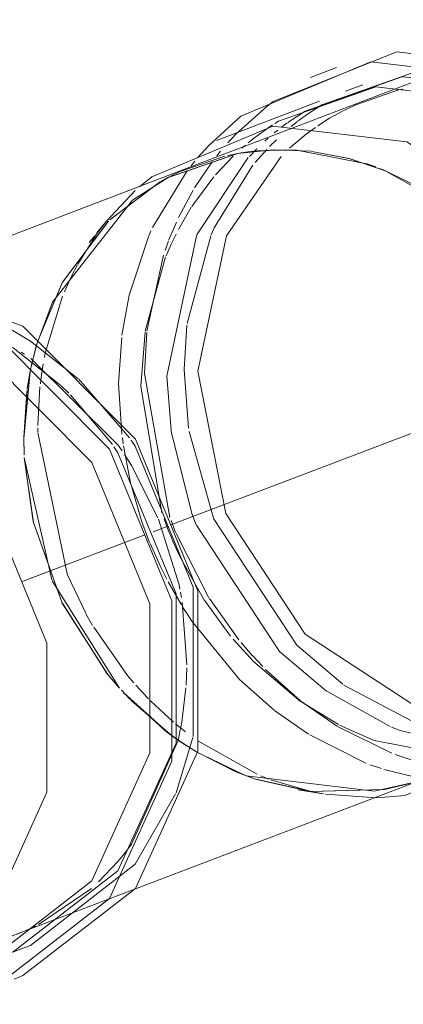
# Model space of a CAD drawing. Header units: millimetres. Extents: x -121 to 34184, y -147 to 33428.
# Tile 240 of 256: x 29613 to 29677, y 8922 to 9087. Entities that reach past the tile are written whole.
import ezdxf

# ---------------------------------------------------------------- set-up
doc = ezdxf.new("R2010")
doc.units = ezdxf.units.MM
doc.linetypes.add('ADSK_Осевая', pattern=[700, 500, -100, 0, -100])
doc.layers.add('P-PIPE-____-CNTR', color=3, linetype='ADSK_Осевая', lineweight=20)
doc.layers.add('P-PIPE-____-OTLN', color=3, linetype='Continuous', lineweight=20)

# ---------------------------------------------------------------- blocks, each defined once
blk = doc.blocks.new('ADSK_ППР_Тройник канализационный_Составной - Тройник канализационный-1734376-_3D_ копия 1 копия 1')
at = {"layer": 'P-PIPE-____-OTLN', "color": 10}
for p, q in [((50753.85, 9031.29), (50754.39, 9030.94)), ((50755.46, 9030.23), (50770.1, 9015.67)), ((50770.12, 9015.63), (50770.78, 9014.69)), ((50771.17, 9014.1), (50772.35, 9012.24)), ((50772.35, 9012.24), (50776.8, 9003.42)), ((50776.88, 9003.22), (50780.34, 8992.16)), ((50780.34, 8992.16), (50780.49, 8991.46)), ((50780.59, 8990.94), (50780.75, 8990.07)), ((50780.88, 8989.29), (50781.65, 8978.75)), ((50781.64, 8978.23), (50781.52, 8975.32)), ((50781.5, 8974.89), (50780.8, 8969.14)), ((50780.34, 8966.87), (50780.13, 8965.95)), ((50780.13, 8965.95), (50772.35, 8948.62)), ((50770.12, 8945.74), (50766.82, 8942.27)), ((50765.62, 8941.17), (50756.77, 8935.13)), ((50756.31, 8934.9), (50755.24, 8934.4)), ((50754, 8931.07), (50753.62, 8930.93))]:
    blk.add_line(p, q, dxfattribs=at)
at = {"layer": 'P-PIPE-____-OTLN', "color": 9}
for p, q in [((50763.52, 9026.71), (50772.01, 9016.88)), ((50760.58, 9025.6), (50761.82, 9024.4)), ((50762.12, 9024.1), (50769.15, 9015.74)), ((50782.68, 8966.55), (50779.83, 8957.23)), ((50754.13, 8926.55), (50753.6, 8926.33))]:
    blk.add_line(p, q, dxfattribs=at)
at = {"layer": 'P-PIPE-____-OTLN', "color": 22}
for p, q in [((50751.12, 8929.97), (50754, 8931.07)), ((50753.6, 8926.33), (50752.65, 8925.95))]:
    blk.add_line(p, q, dxfattribs=at)
for points in [[(50730.58, 9044.32, 0), (50754.13, 9035.62, 0), (50773.02, 9016.66, 0), (50783.51, 8991.19, 0), (50783.51, 8964.25, 0), (50773.02, 8941.18, 0), (50754.13, 8926.55, 0)], [(50726.21, 9042.65, 0), (50749.76, 9033.95, 0), (50768.65, 9014.99, 0), (50779.13, 8989.52, 0), (50779.13, 8962.58, 0), (50768.65, 8939.51, 0), (50749.76, 8924.88, 0), (50737.83, 8921.72, 0)], [(50726.21, 9038.44, 0), (50748.12, 9030.35, 0), (50765.7, 9012.71, 0), (50775.46, 8989.01, 0), (50775.46, 8963.94, 0), (50765.7, 8942.47, 0), (50748.12, 8928.86, 0), (50746.75, 8928.3, 0)], [(50708.91, 9031.84, 0), (50730.83, 9023.75, 0), (50748.4, 9006.11, 0), (50758.16, 8982.4, 0), (50758.16, 8957.34, 0), (50748.4, 8935.87, 0), (50738.08, 8926.18, 0)]]:
    blk.add_polyline3d(points, dxfattribs=at)
at = {"layer": 'P-PIPE-____-OTLN', "color": 9}
for points in [[(50730.58, 9040.11, 0), (50752.5, 9032.02, 0), (50760.5, 9025.68, 0)], [(50751.77, 9035.28, 0), (50755.38, 9033.12, 0), (50763.43, 9026.79, 0)], [(50772.28, 9016.49, 0), (50772.96, 9015.48, 0), (50782.71, 8991.78, 0), (50782.71, 8966.71, 0)], [(50769.41, 9015.36, 0), (50770.07, 9014.38, 0), (50779.83, 8990.68, 0), (50779.83, 8965.61, 0), (50770.07, 8944.14, 0), (50752.5, 8930.52, 0), (50740.78, 8927.51, 0)], [(50779.77, 8957.08, 0), (50772.96, 8945.24, 0), (50755.38, 8931.62, 0), (50754, 8931.07, 0)], [(50772.35, 8948.62, 0), (50771.17, 8947.03, 0), (50770.12, 8945.74, 0)], [(50755.24, 8934.4, 0), (50754.39, 8934.03, 0), (50753.12, 8933.52, 0)]]:
    blk.add_polyline3d(points, dxfattribs=at)
at = {"layer": 'P-PIPE-____-OTLN', "color": 10}
blk.add_polyline3d([(50780.8, 8969.14, 0), (50780.49, 8967.53, 0), (50780.34, 8966.87, 0)], dxfattribs=at)
blk = doc.blocks.new('ADSK_ППР_Тройник канализационный_Составной - Тройник канализационный-1734383-_3D_ копия 1 копия 1')
at = {"layer": 'P-PIPE-____-OTLN', "color": 22}
for p, q in [((50847.1, 9087.13), (50782.88, 9062.62)), ((50806.76, 9079.11), (50802.38, 9077.44)), ((50811.17, 9076.2), (50808.29, 9075.1)), ((50803.92, 9073.43), (50786.62, 9066.82)), ((50808.86, 9063.81), (50802.64, 9065)), ((50788, 9064.19), (50780.51, 9061.62)), ((50813.37, 9062.39), (50811.91, 9062.9)), ((50821.02, 9058.76), (50815.12, 9061.7))]:
    blk.add_line(p, q, dxfattribs=at)
at = {"layer": 'P-PIPE-____-OTLN', "color": 9}
for p, q in [((50810, 9072.84), (50817.19, 9075.32)), ((50800.33, 9070.12), (50802.08, 9071.39)), ((50796.43, 9069.69), (50797.03, 9070.06)), ((50797.52, 9069.07), (50798.51, 9069.8)), ((50799.17, 9069.2), (50800.22, 9070.03)), ((50796.32, 9068.12), (50796.9, 9068.59)), ((50783.5, 9063.95), (50785.28, 9065.95)), ((50790.79, 9064.75), (50788.53, 9064.31)), ((50799.55, 9065.25), (50793.49, 9065.1)), ((50802.5, 9065.02), (50796.27, 9065.27)), ((50811.84, 9062.93), (50799.78, 9065.24)), ((50814.98, 9061.75), (50808.86, 9063.81)), ((50780.51, 9061.62), (50778.88, 9060.84)), ((50814.65, 9061.89), (50814, 9062.14)), ((50825.7, 9055.73), (50814.68, 9061.88)), ((50777.23, 9059.94), (50768.73, 9053.5)), ((50778.37, 9060.57), (50777.37, 9060.02)), ((50768.16, 9053.28), (50772.98, 9058.41)), ((50766.45, 9051.02), (50768.14, 9053.26)), ((50768.14, 9053.26), (50766.56, 9051.3)), ((50766.19, 9050.84), (50765.26, 9049.69)), ((50814.84, 8957.82), (50819.05, 8958.82)), ((50800.35, 8957.75), (50804.55, 8957.06)), ((50804.6, 8957.05), (50803.07, 8957.34)), ((50813.49, 8956.4), (50804.91, 8957))]:
    blk.add_line(p, q, dxfattribs=at)
at = {"layer": 'P-PIPE-____-OTLN', "color": 10}
for p, q in [((50817.19, 9075.32), (50817.88, 9075.48)), ((50802.08, 9071.39), (50804.29, 9072.83)), ((50807.87, 9071.82), (50810, 9072.84)), ((50798.6, 9069.87), (50801.48, 9071.74)), ((50805.59, 9070.56), (50807.78, 9071.78)), ((50803.62, 9069.31), (50805.59, 9070.56)), ((50788.51, 9066.44), (50789.88, 9067.91)), ((50798.89, 9065.53), (50801.75, 9067.96)), ((50801.75, 9067.96), (50803.22, 9069.04)), ((50790.89, 9065.55), (50791.48, 9066.06)), ((50794.71, 9066.71), (50795.3, 9067.24)), ((50795.51, 9065.81), (50796.67, 9066.97)), ((50786.66, 9064.24), (50787.32, 9065.05)), ((50792.14, 9064.15), (50793.4, 9065.45)), ((50793.1, 9063.12), (50795.05, 9065.33)), ((50782.35, 9062.55), (50783, 9063.36)), ((50782.93, 9058.86), (50785.88, 9063.22)), ((50786.43, 9061.05), (50789.42, 9064.2)), ((50775.89, 9052.22), (50781.7, 9061.72)), ((50782.48, 9055.76), (50786.16, 9060.74)), ((50780.27, 9053.91), (50782.7, 9058.49)), ((50780.23, 9051.9), (50782.4, 9055.64)), ((50779.02, 9051.06), (50779.9, 9053.11)), ((50775.3, 9050.94), (50775.62, 9051.63)), ((50763.34, 9046.07), (50766.43, 9050.99)), ((50771.96, 9040.85), (50775.25, 9050.82)), ((50777.99, 9048.33), (50778.58, 9049.95)), ((50778.31, 9027.24), (50783.26, 9050.82)), ((50778.65, 9050.13), (50778.98, 9050.97)), ((50781.7, 9036.06), (50785.66, 9050.8)), ((50774.66, 9034.82), (50778.09, 9047.28)), ((50774.94, 9034.81), (50777.72, 9047.56)), ((50762.25, 9043.95), (50763.28, 9045.95)), ((50757.89, 9031.08), (50760.79, 9040.68)), ((50770.76, 9034.15), (50771.95, 9040.82)), ((50773.94, 9025.57), (50774.63, 9034.62)), ((50781.2, 9028.34), (50781.67, 9035.83)), ((50756.6, 9033.02), (50756.33, 9032.09)), ((50770.17, 9026.01), (50770.71, 9033.72)), ((50774.54, 9027.68), (50774.92, 9034.59)), ((50756.2, 9031.63), (50755.51, 9028.8)), ((50756.33, 9032.09), (50755.94, 9030.64)), ((50756.48, 9032.64), (50756.2, 9031.63)), ((50755.9, 9030.48), (50755.53, 9028.87)), ((50757.75, 9030.38), (50757.89, 9031.08)), ((50755.42, 9028.34), (50754.84, 9024.99)), ((50755.36, 9028.05), (50754.87, 9025.18)), ((50755.53, 9028.87), (50755.38, 9028.17)), ((50757.14, 9026.65), (50757.55, 9029.3)), ((50781.93, 9018.49), (50781.2, 9028.34)), ((50757.06, 9025.96), (50757.14, 9026.65)), ((50778.81, 9003.48), (50774.54, 9027.68)), ((50779.09, 9017.52), (50778.31, 9027.24)), ((50754.83, 9024.91), (50754.26, 9016.92)), ((50756.64, 9018.97), (50757, 9025.47)), ((50770.74, 9017.5), (50770.17, 9026.01)), ((50777.47, 9004.3), (50773.94, 9025.57)), ((50754.79, 9024.6), (50754.26, 9016.92)), ((50756.65, 9017.9), (50756.64, 9018.54)), ((50754.26, 9016.92), (50754.32, 9014.1)), ((50754.26, 9016.92), (50754.33, 9014.01)), ((50761.55, 8994.01), (50756.65, 9017.8)), ((50770.96, 9015.9), (50770.83, 9016.86)), ((50782.46, 9004.25), (50779.1, 9017.47)), ((50786.11, 9003.38), (50782.02, 9017.94)), ((50772.2, 9009.33), (50771.01, 9015.51)), ((50754.34, 9013.59), (50758.98, 8993.03)), ((50774.04, 9002.96), (50772.28, 9009.01)), ((50778.48, 9001.55), (50777.84, 9003.25)), ((50783.22, 9002.28), (50782.49, 9004.17)), ((50774.24, 9002.37), (50774.04, 9002.96)), ((50775.4, 8999.3), (50774.26, 9002.31)), ((50778.85, 9000.61), (50778.48, 9001.55)), ((50779.77, 9000.97), (50778.99, 9002.98)), ((50779.31, 8999.52), (50778.88, 9000.55)), ((50785.35, 8990.01), (50779.85, 9000.79)), ((50777.21, 8995.24), (50775.47, 8999.12)), ((50780.43, 8997.03), (50779.31, 8999.52)), ((50784.51, 8989.71), (50780.43, 8997.03)), ((50778.29, 8993.12), (50777.21, 8995.24)), ((50764.67, 8987.41), (50761.58, 8993.95)), ((50759.04, 8992.87), (50770.34, 8974.83)), ((50780.73, 8988.83), (50778.51, 8992.7)), ((50781.68, 8987.34), (50781, 8988.4)), ((50788.98, 8983.57), (50784.53, 8989.68)), ((50790.38, 8982.95), (50785.44, 8989.87)), ((50765.83, 8985.35), (50764.71, 8987.34)), ((50782.5, 8986.1), (50781.68, 8987.34)), ((50771.69, 8976.97), (50766.01, 8985.06)), ((50792.63, 8980.32), (50790.76, 8982.48)), ((50794.38, 8978.45), (50792.65, 8980.29)), ((50772.76, 8975.7), (50771.69, 8976.96)), ((50800.72, 8972.71), (50794.85, 8977.96)), ((50774.7, 8973.57), (50773.08, 8975.34)), ((50820.32, 8968.81), (50808.02, 8975.35)), ((50770.66, 8974.48), (50772.06, 8972.99)), ((50775.21, 8973.04), (50774.71, 8973.56)), ((50815.8, 8968.36), (50805.14, 8974.31)), ((50772.31, 8972.74), (50779.31, 8966.73)), ((50779.43, 8969.11), (50775.54, 8972.7)), ((50806.92, 8968.41), (50800.77, 8972.67)), ((50807.1, 8968.7), (50800.77, 8972.58)), ((50802.04, 8967.11), (50796.36, 8971.08)), ((50781.42, 8967.49), (50779.73, 8968.85)), ((50811.67, 8962.25), (50802.27, 8966.97)), ((50816.03, 8963.92), (50807.06, 8968.32)), ((50779.31, 8966.73), (50781.42, 8965.27)), ((50779.74, 8966.42), (50780.73, 8965.73)), ((50780.8, 8965.69), (50781.92, 8964.95)), ((50793.45, 8960.37), (50783.47, 8965.97)), ((50781.92, 8964.95), (50783.24, 8964.13)), ((50820.32, 8962.47), (50816.59, 8963.71)), ((50814.3, 8961.32), (50812.4, 8961.97)), ((50821.21, 8959.61), (50814.7, 8961.19)), ((50795.47, 8959.55), (50794.09, 8960.1)), ((50802.69, 8957.42), (50795.77, 8959.44))]:
    blk.add_line(p, q, dxfattribs=at)
at = {"layer": 'P-PIPE-____-OTLN', "color": 22}
for points in [[(50796.15, 9073.36, 0), (50816.91, 9081.7, 0), (50841.07, 9078.85, 0), (50862.8, 9064.6, 0), (50877.81, 9041.77, 0), (50883.11, 9014.88, 0)], [(50785.28, 9065.95, 0), (50790.73, 9070.91, 0), (50812.53, 9080.03, 0), (50836.69, 9077.19, 0), (50858.43, 9062.93, 0), (50873.44, 9040.1, 0), (50878.74, 9013.21, 0)], [(50797.03, 9070.06, 0), (50813.36, 9075.84, 0), (50835.84, 9073.19, 0), (50856.07, 9059.92, 0), (50870.03, 9038.68, 0), (50874.97, 9013.66, 0)], [(50773.68, 9059.03, 0), (50775.78, 9060.75, 0), (50796.06, 9069.23, 0), (50818.55, 9066.58, 0), (50838.77, 9053.32, 0), (50852.74, 9032.08, 0), (50857.67, 9007.06, 0)], [(50796.27, 9065.27, 0), (50790.15, 9064.64, 0), (50778.5, 9060.64, 0)], [(50793.49, 9065.1, 0), (50791.9, 9064.92, 0), (50790.79, 9064.75, 0)], [(50857.67, 9007.06, 0), (50852.61, 8983.21, 0), (50838.54, 8965.27, 0), (50818.25, 8956.79, 0), (50813.49, 8956.4, 0)]]:
    blk.add_polyline3d(points, dxfattribs=at)
at = {"layer": 'P-PIPE-____-OTLN', "color": 9}
for points in [[(50804.29, 9072.83, 0), (50820.62, 9078.61, 0), (50837.35, 9077.71, 0)], [(50801.48, 9071.74, 0), (50817.73, 9077.5, 0), (50836.4, 9076.09, 0)], [(50789.88, 9067.91, 0), (50795.11, 9072.58, 0), (50796.15, 9073.36, 0)], [(50791.92, 9066.43, 0), (50793.08, 9067.35, 0), (50796.04, 9069.44, 0)], [(50778.66, 9060.72, 0), (50772.53, 9056.81, 0), (50759.1, 9039.68, 0), (50756.48, 9032.64, 0)], [(50768.49, 9053.27, 0), (50760.79, 9043.04, 0), (50756.6, 9033.02, 0)], [(50783, 8964.27, 0), (50791.62, 8960.08, 0), (50813.09, 8957.55, 0), (50819.62, 8958.99, 0)], [(50783.24, 8964.13, 0), (50789.87, 8960.77, 0), (50792.87, 8959.64, 0)], [(50793.11, 8959.56, 0), (50802.35, 8957.46, 0), (50814.68, 8957.8, 0)]]:
    blk.add_polyline3d(points, dxfattribs=at)
at = {"layer": 'P-PIPE-____-OTLN', "color": 10}
for points in [[(50783.28, 9050.87, 0), (50783.38, 9051.08, 0), (50791.96, 9063.95, 0)], [(50783.48, 9028.07, 0), (50788.31, 9050.83, 0), (50797.47, 9064.15, 0)], [(50785.72, 9050.96, 0), (50786.26, 9052.18, 0), (50792.71, 9062.66, 0)], [(50778.16, 9047.45, 0), (50779.01, 9049.41, 0), (50779.83, 9051.11, 0)], [(50761.1, 9041.43, 0), (50761.71, 9042.81, 0), (50762.2, 9043.84, 0)], [(50835.28, 8968.38, 0), (50820.84, 8971.23, 0), (50801.52, 8983.89, 0), (50788.19, 9004.18, 0), (50783.48, 9028.07, 0)], [(50754.35, 9013.6, 0), (50755.87, 9002.81, 0), (50760.65, 8989.27, 0), (50768.29, 8977.23, 0), (50770.31, 8974.87, 0)], [(50807.84, 8975.48, 0), (50800.1, 8982.07, 0), (50786.13, 9003.32, 0)], [(50805.08, 8974.34, 0), (50797.21, 8980.97, 0), (50783.25, 9002.22, 0)], [(50796.31, 8971.12, 0), (50790.48, 8976.29, 0), (50782.5, 8986.1, 0)], [(50800.72, 8972.61, 0), (50792.84, 8979.3, 0), (50789.42, 8983.04, 0)], [(50771.04, 8974.06, 0), (50778.25, 8967.51, 0), (50779.74, 8966.42, 0)], [(50828.95, 8963, 0), (50813.07, 8966.04, 0), (50807.25, 8968.63, 0)], [(50828.41, 8965.06, 0), (50817.44, 8967.71, 0), (50816, 8968.28, 0)]]:
    blk.add_polyline3d(points, dxfattribs=at)

msp = doc.modelspace()

# ---------------------------------------------------------------- linework, layer by layer
at = {"layer": 'P-PIPE-____-CNTR', "color": 10}
for p, q in [((29661.66, 9011.23), (29705.37, 9027.91)), ((29635.14, 9001.11), (29637.64, 9002.06)), ((29635.14, 9001.11), (29637.64, 9002.06)), ((29613.09, 8992.69), (29633.75, 9000.58)), ((29613.09, 8992.69), (29633.75, 9000.58))]:
    msp.add_line(p, q, dxfattribs=at)
at = {"layer": 'P-PIPE-____-CNTR', "color": 9}
msp.add_line((29638.12, 9002.25), (29661.66, 9011.23), dxfattribs=at)
msp.add_line((29638.12, 9002.25), (29661.66, 9011.23), dxfattribs=at)
at = {"layer": 'P-PIPE-____-OTLN', "color": 22}
for p, q in [((29637.55, 9060.57), (29649.18, 9064.61)), ((29655.38, 9065.27), (29661.66, 9065.02)), ((29668.08, 9063.8), (29674.15, 9061.75)), ((29642.05, 9062.62), (29543.81, 9025.12)), ((29583.03, 8922.35), (29681.28, 8959.85))]:
    msp.add_line(p, q, dxfattribs=at)
at = {"layer": 'P-PIPE-____-OTLN', "color": 9}
for p, q in [((29649.31, 9064.64), (29655.38, 9065.27)), ((29661.81, 9065), (29668.08, 9063.8)), ((29674.29, 9061.69), (29680.19, 9058.76)), ((29627.94, 9053.55), (29636.35, 9059.91)), ((29636.48, 9059.99), (29637.55, 9060.57)), ((29661.66, 8957.45), (29652.19, 8959.58)), ((29678.16, 8958.81), (29674.15, 8957.85)), ((29673.92, 8957.81), (29661.66, 8957.45))]:
    msp.add_line(p, q, dxfattribs=at)
at = {"layer": 'P-PIPE-____-OTLN', "color": 10}
for p, q in [((29615.49, 9032.08), (29615.76, 9033.02)), ((29615.07, 9030.49), (29615.49, 9032.08)), ((29614.7, 9028.87), (29615.07, 9030.48)), ((29613.43, 9016.76), (29614.53, 9028.04)), ((29614.55, 9028.17), (29614.7, 9028.87)), ((29613.5, 9014), (29613.43, 9016.76)), ((29639.89, 8965.74), (29638.91, 8966.41)), ((29641.08, 8964.95), (29639.96, 8965.69)), ((29642.41, 8964.13), (29641.08, 8964.95))]:
    msp.add_line(p, q, dxfattribs=at)
at = {"layer": 'P-PIPE-____-OTLN', "color": 9}
for points in [[(29615.76, 9033.02, 0), (29619.89, 9042.91, 0), (29627.56, 9053.17, 0)], [(29652, 8959.65, 0), (29649.18, 8960.71, 0), (29642.41, 8964.13, 0)]]:
    msp.add_polyline3d(points, dxfattribs=at)
at = {"layer": 'P-PIPE-____-OTLN', "color": 10}
for points in [[(29629.47, 8974.87, 0), (29627.56, 8977.11, 0), (29619.89, 8989.13, 0), (29615.07, 9002.65, 0), (29613.52, 9013.6, 0)], [(29638.91, 8966.41, 0), (29637.55, 8967.42, 0), (29630.23, 8974.04, 0)]]:
    msp.add_polyline3d(points, dxfattribs=at)

# ---------------------------------------------------------------- block references
at = {"layer": 'P-PIPE-____-OTLN', "color": 22}
for name in ['ADSK_ППР_Тройник канализационный_Составной - Тройник канализационный-1734383-_3D_ копия 1 копия 1', 'ADSK_ППР_Тройник канализационный_Составной - Тройник канализационный-1734376-_3D_ копия 1 копия 1']:
    msp.add_blockref(name, (-21140.83, 0), dxfattribs=at)

doc.saveas('drawing.dxf')
